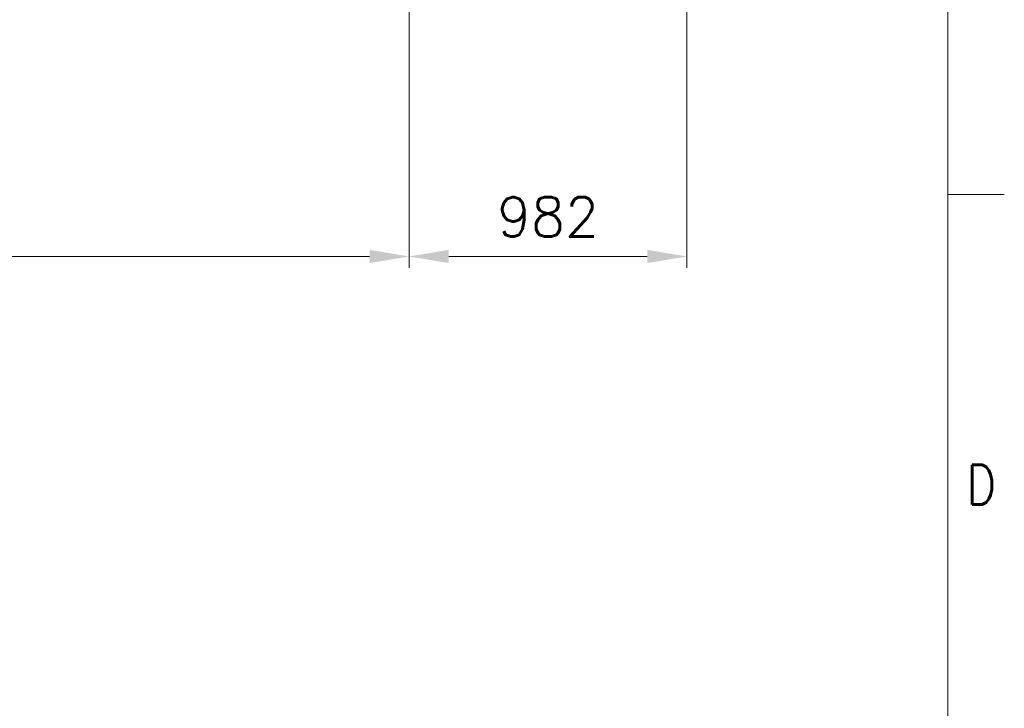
# Model space of a CAD drawing. Header units: inches. Extents: x 0 to 23760, y -13 to 16800.
# Tile 200 of 247: x 20278 to 23760, y 8583 to 11018. Entities that reach past the tile are written whole.
import ezdxf

# ---------------------------------------------------------------- set-up
doc = ezdxf.new("R2010")
doc.units = ezdxf.units.IN
doc.layers.add('210', color=7, linetype='Continuous', true_color=0xffffff)
doc.layers.add('254', color=7, linetype='Continuous', true_color=0xffffff)
doc.styles.add('latin_extended', font='simplex.shx')
doc.dimstyles.get("Standard").update_dxf_attribs({"dimtxt": 0.18, "dimasz": 0.18, "dimexe": 0.18, "dimexo": 0.0625, "dimgap": 0.09, "dimtad": 0, "dimtih": 1, "dimtoh": 1, "dimdec": 4, "dimzin": 0, "dimdsep": 46, "dimtxsty": 'Standard', "dimcen": 0.09, "dimadec": 0, "dimazin": 0, "dimtfac": 1, "dimtdec": 4, "dimtofl": 0, "dimtmove": 0, "dimatfit": 3, "dimfxl": 1, "dimtolj": 1, "dimtzin": 0, "dimarcsym": 0})

# ---------------------------------------------------------------- blocks, each defined once
blk = doc.blocks.new('_U3')
at = {"layer": '254', "color": 3, "linetype": 'Continuous', "lineweight": 13, "transparency": 16777216}
for p, q in [((21655.5, 11948.3), (21655.5, 10140.8)), ((22637.1, 11977.8), (22637.1, 10140.8)), ((21795.5, 10180.8), (22497.1, 10180.8))]:
    blk.add_line(p, q, dxfattribs=at)
at = {"layer": '254', "color": 3, "transparency": 16777216}
for points in [[(21795.5, 10204.1), (21795.5, 10157.4), (21655.5, 10180.8)], [(22497.1, 10157.4), (22497.1, 10204.1), (22637.1, 10180.8)]]:
    blk.add_solid(points, dxfattribs=at)
at = {"layer": 'Defpoints', "color": 0, "transparency": 16777216}
for p in [(22637.1, 12017.8), (21655.5, 11988.3), (22637.1, 10180.8)]:
    blk.add_point(p, dxfattribs=at)
at = {"layer": '254', "color": 2, "lineweight": 13, "transparency": 16777216, "insert": (21966.3, 10390.8), "char_height": 140, "attachment_point": 1, "style": 'latin_extended'}
blk.add_mtext('\\A1;982', dxfattribs=at)
blk = doc.blocks.new('_U7')
at = {"layer": '254', "color": 3, "linetype": 'Continuous', "lineweight": 13, "transparency": 16777216}
for p, q in [((16385.5, 11948.3), (16385.5, 10140.8)), ((21655.5, 11948.3), (21655.5, 10140.8)), ((16525.5, 10180.8), (21515.5, 10180.8))]:
    blk.add_line(p, q, dxfattribs=at)
at = {"layer": '254', "color": 3, "transparency": 16777216}
for points in [[(16525.5, 10204.1), (16525.5, 10157.4), (16385.5, 10180.8)], [(21515.5, 10157.4), (21515.5, 10204.1), (21655.5, 10180.8)]]:
    blk.add_solid(points, dxfattribs=at)
at = {"layer": 'Defpoints', "color": 0, "transparency": 16777216}
for p in [(16385.5, 11988.3), (21655.5, 11988.3), (21655.5, 10180.8)]:
    blk.add_point(p, dxfattribs=at)
at = {"layer": '254', "color": 2, "lineweight": 13, "transparency": 16777216, "insert": (18773.8, 10390.8), "char_height": 140, "attachment_point": 1, "style": 'latin_extended'}
blk.add_mtext('\\A1;5270', dxfattribs=at)

msp = doc.modelspace()

# ---------------------------------------------------------------- linework, layer by layer
at = {"layer": '210', "color": 7, "linetype": 'Continuous', "lineweight": 18}
for p, q in [((23560, 200), (23560, 16600)), ((23760, 10400), (23560, 10400))]:
    msp.add_line(p, q, dxfattribs=at)

# ---------------------------------------------------------------- texts
at = {"layer": '210', "color": 211, "linetype": 'Continuous', "lineweight": 18, "insert": (23627.11, 9303.644), "char_height": 140, "attachment_point": 7, "line_spacing_factor": 0.963855, "style": 'latin_extended'}
msp.add_mtext('\\W0.8203;D', dxfattribs=at)

# ---------------------------------------------------------------- dimensions: what is measured, and where the dimension line sits
at = {"layer": '254', "color": 2, "linetype": 'Continuous', "lineweight": 13}
for base, p1, p2, override, picture, middle in [((22637.068, 10180.78), (21655.486, 11988.296), (22637.068, 12017.796), {"dimscale": 40, "dimtxt": 3.5, "dimasz": 3.5, "dimexe": 1, "dimexo": 1, "dimgap": 1.75, "dimtad": 1, "dimtih": 1, "dimtoh": 0, "dimdec": 0, "dimlfac": 1, "dimzin": 8, "dimdsep": 46, "dimlunit": 2, "dimtxsty": 'latin_extended', "dimsah": 1, "dimse1": 0, "dimse2": 0, "dimsd1": 0, "dimsd2": 0, "dimclrd": 3, "dimclre": 3, "dimclrt": 2, "dimtol": 0, "dimtm": -0.1, "dimtfac": 0.714286, "dimtdec": 3, "dimtofl": 1, "dimtmove": 0, "dimtzin": 8, "dimlwd": 13, "dimlwe": 13}, '_U3', (22146.277, 10180.78)), ((21655.486, 10180.78), (16385.486, 11988.296), (21655.486, 11988.296), {"dimscale": 40, "dimtxt": 3.5, "dimasz": 3.5, "dimexe": 1, "dimexo": 1, "dimgap": 1.75, "dimtad": 1, "dimtih": 1, "dimtoh": 0, "dimdec": 2, "dimlfac": 1, "dimzin": 8, "dimdsep": 46, "dimlunit": 2, "dimtxsty": 'latin_extended', "dimsah": 1, "dimse1": 0, "dimse2": 0, "dimsd1": 0, "dimsd2": 0, "dimclrd": 3, "dimclre": 3, "dimclrt": 2, "dimtol": 0, "dimtm": -0.1, "dimtfac": 0.714286, "dimtdec": 3, "dimtofl": 1, "dimtmove": 0, "dimtzin": 8, "dimlwd": 13, "dimlwe": 13}, '_U7', (19020.486, 10180.78))]:
    dim = msp.add_linear_dim(base=base, p1=p1, p2=p2, dimstyle='Standard', override=override, dxfattribs=at)
    dim.commit()
    dim.dimension.update_dxf_attribs({"geometry": picture, "text_midpoint": middle, "dimtype": 160})

doc.saveas('drawing.dxf')
